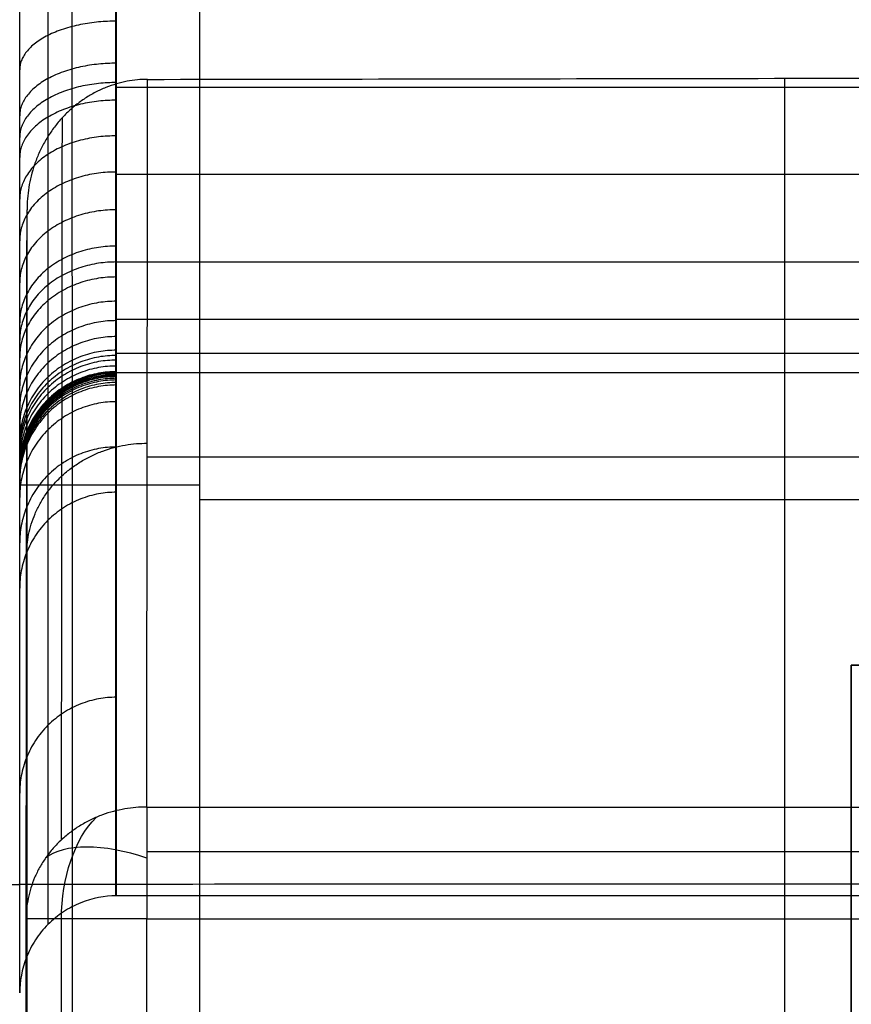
# Model space of a CAD drawing. Header units: millimetres. Extents: x -2558 to -458, y -1100 to -49.
# Tile 76 of 109: x -1508 to -1439, y -185 to -103. Entities that reach past the tile are written whole.
import ezdxf

# ---------------------------------------------------------------- set-up
doc = ezdxf.new("R2010")
doc.units = ezdxf.units.MM
doc.layers.add('patt2$Calque 20', color=7, linetype='Continuous', true_color=0xf24ad7)
doc.layers.add('patt2$SOLIDEE', color=7, linetype='Continuous', true_color=0x3100ff)

msp = doc.modelspace()

# ---------------------------------------------------------------- linework, layer by layer
at = {"layer": 'patt2$Calque 20'}
for p, q in [((-1444.387, -108.277, -350.754), (-1444.384, -275.696, -350.754)), ((-1507.207, -299.496, -350.497), (-1507.211, -119.176, -350.497)), ((-1497.246, -139.687, -273.382), (-1344.993, -139.684, -273.382)), ((-1507.248, -150.619, -273.043), (-1507.245, -315.659, -273.043)), ((-1323.243, -156.957, -240.29), (-1438.851, -156.96, -240.29)), ((-1438.851, -156.96, -311.283), (-1362.847, -156.958, -311.283)), ((-1438.851, -156.96, -240.29), (-1438.851, -156.96, -350.776)), ((-1438.851, -156.96, -240.29), (-1438.847, -338.064, -240.29)), ((-1438.848, -308.427, -295.533), (-1438.851, -156.96, -295.533)), ((-1497.281, -168.735, -201.827), (-586.103, -168.718, -201.827)), ((-1507.264, -1089.121, -205.594), (-1507.28, -178.001, -205.594)), ((-1497.28, -178, -195.589), (-586.103, -177.984, -195.589)), ((-1497.264, -1089.121, -195.589), (-1497.28, -178, -195.589))]:
    msp.add_line(p, q, dxfattribs=at)
at = {"layer": 'patt2$Calque 20', "extrusion": (-0.786631, -1.44744e-05, -0.617424)}
msp.add_arc((177.973, 762.736, 1305.943), 9.928, 90, 147.88613, dxfattribs=at)
at = {"layer": 'patt2$Calque 20', "extrusion": (-0.367298, -0.803797, 0.467976)}
msp.add_arc((-1287.856, -548.672, 596.814), 10, 102.06893, 166.68178, dxfattribs=at)
at = {"layer": 'patt2$Calque 20', "extrusion": (1.84005e-05, -1, -1.63752e-16)}
msp.add_arc((-1497.284, -205.589, 177.973), 10, 90, 180.02803, dxfattribs=at)
at = {"layer": 'patt2$Calque 20'}
msp.add_open_spline([(-1497.209, -108.365, -350.538), (-1497.491, -108.366, -350.537), (-1498.065, -108.393, -350.534), (-1498.931, -108.515, -350.531), (-1499.809, -108.725, -350.527), (-1500.686, -109.028, -350.524), (-1501.551, -109.425, -350.52), (-1502.39, -109.916, -350.517), (-1503.192, -110.498, -350.513), (-1503.942, -111.166, -350.51), (-1504.631, -111.911, -350.508), (-1505.248, -112.722, -350.505), (-1505.785, -113.588, -350.503), (-1506.238, -114.494, -350.501), (-1506.604, -115.427, -350.5), (-1506.882, -116.374, -350.498), (-1507.075, -117.32, -350.498), (-1507.186, -118.254, -350.497), (-1507.211, -118.872, -350.497), (-1507.211, -119.176, -350.497)], degree=3, knots=[-16.342125, -16.342125, -16.342125, -16.342125, -15.496121, -14.621962, -13.720618, -12.793513, -11.842596, -10.870409, -9.880128, -8.875564, -7.861117, -6.841678, -5.822474, -4.808892, -3.806267, -2.819691, -1.85383, -0.912786, 0, 0, 0, 0], dxfattribs=at)
for points, degree in [([(-1497.281, -168.735, -201.827), (-1497.245, -138.55, -276.183), (-1497.209, -108.365, -350.538)], 2), ([(-1497.209, -108.365, -350.538), (-1468.016, -108.316, -350.657), (-1438.823, -108.267, -350.777), (-1409.63, -108.218, -350.896)], 3), ([(-1504.352, -171.448, -202.932), (-1504.317, -141.493, -276.721), (-1504.281, -111.539, -350.509)], 2), ([(-1507.28, -178.001, -205.594), (-1507.246, -148.589, -278.045), (-1507.211, -119.176, -350.497)], 2), ([(-1438.851, -156.96, -350.776), (-1424.24, -156.959, -350.836), (-1409.629, -156.959, -350.896)], 2), ([(-1438.849, -266.705, -350.776), (-1438.85, -211.832, -350.776), (-1438.851, -156.96, -350.776)], 2), ([(-1497.281, -172.415, -197.294), (-1041.692, -172.407, -197.294), (-586.103, -172.399, -197.294)], 2), ([(-1504.336, -1089.121, -198.52), (-1504.345, -633.561, -198.52), (-1504.353, -178.001, -198.52)], 2)]:
    msp.add_open_spline(points, degree=degree, dxfattribs=at)
for points, weights in [([(-1507.245, -147.816, -279.949), (-1507.247, -138.548, -276.187), (-1497.245, -138.55, -276.183)], [1, 0.707041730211, 1]), ([(-1497.281, -168.735, -201.827), (-1507.282, -168.733, -201.832), (-1507.28, -178.001, -205.594)], [1, 0.707041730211, 1]), ([(-1497.281, -168.735, -201.827), (-1497.281, -171.267, -195.589), (-1497.28, -178, -195.589)], [1, 0.829500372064, 1])]:
    msp.add_rational_spline(points, weights, degree=2, dxfattribs=at)
at = {"layer": 'patt2$SOLIDEE'}
msp.add_line((-1492.875, -143.209, 350.564), (-457.875, -143.19, 350.564), dxfattribs=at)
for points, knots in [([(-1499.877, -49.371, 338.106), (-1499.877, -49.376, 338.084), (-1499.877, -49.389, 338.028), (-1499.877, -49.405, 337.991), (-1499.877, -49.435, 337.849), (-1499.877, -49.458, 337.78), (-1499.877, -49.499, 337.613), (-1499.877, -49.572, 337.35), (-1499.877, -49.682, 336.955), (-1499.877, -49.797, 336.566), (-1499.877, -49.894, 336.239), (-1499.877, -49.988, 335.933), (-1499.877, -50.096, 335.581), (-1499.877, -50.258, 335.066), (-1499.877, -50.498, 334.295), (-1499.877, -50.806, 333.363), (-1499.877, -51.273, 331.944), (-1499.877, -52.104, 329.456), (-1499.877, -53.205, 326.218), (-1499.877, -57.869, 312.523), (-1499.876, -63.285, 296.617), (-1499.876, -68.706, 280.696), (-1499.876, -70.576, 275.201), (-1499.876, -71.357, 272.942), (-1499.876, -71.92, 271.438), (-1499.876, -72.281, 270.538), (-1499.876, -72.645, 269.701), (-1499.876, -73.027, 268.921), (-1499.876, -73.371, 268.299), (-1499.876, -73.707, 267.769), (-1499.876, -73.914, 267.47), (-1499.876, -74.106, 267.213), (-1499.876, -74.213, 267.075), (-1499.876, -74.341, 266.918), (-1499.876, -74.488, 266.744), (-1499.876, -74.705, 266.507), (-1499.876, -74.901, 266.307), (-1499.876, -75.049, 266.165), (-1499.876, -75.228, 266), (-1499.876, -75.386, 265.861), (-1499.876, -75.587, 265.692), (-1499.876, -75.781, 265.536), (-1499.876, -76.014, 265.358), (-1499.876, -76.244, 265.188), (-1499.876, -76.601, 264.934), (-1499.876, -76.954, 264.697), (-1499.876, -77.322, 264.46), (-1499.876, -77.646, 264.256), (-1499.876, -77.986, 264.047), (-1499.876, -78.522, 263.725), (-1499.876, -79.204, 263.329), (-1499.876, -80.433, 262.635), (-1499.876, -81.882, 261.844), (-1499.876, -83.567, 260.944), (-1499.876, -85.418, 259.968), (-1499.876, -87.569, 258.845), (-1499.876, -90.847, 257.142), (-1499.876, -94.84, 255.063), (-1499.876, -99.391, 252.648), (-1499.876, -103.472, 250.379), (-1499.876, -106.469, 248.555), (-1499.876, -108.611, 247.118), (-1499.876, -110.666, 245.647), (-1499.876, -113.157, 243.651), (-1499.875, -116.149, 240.822), (-1499.875, -119.232, 237.442), (-1499.875, -121.721, 234.382), (-1499.875, -123.537, 231.92), (-1499.875, -125.105, 229.617), (-1499.875, -126.759, 226.85), (-1499.875, -128.376, 223.6), (-1499.875, -129.734, 220.377), (-1499.875, -130.656, 217.776), (-1499.875, -131.282, 215.751), (-1499.875, -131.731, 214.131), (-1499.875, -132.19, 212.149), (-1499.875, -132.497, 210.418), (-1499.875, -132.672, 209.276), (-1499.875, -132.718, 208.966), (-1499.875, -132.772, 208.578), (-1499.875, -132.849, 207.965), (-1499.875, -132.941, 207.178), (-1499.875, -133.046, 206.269), (-1499.875, -133.166, 205.197), (-1499.875, -133.328, 203.745), (-1499.875, -133.512, 202.074), (-1499.875, -134.115, 196.553), (-1499.875, -135.905, 179.983), (-1499.875, -138.868, 152.364), (-1499.875, -147.043, 76.036), (-1499.875, -159.45, -39.965), (-1499.874, -170.61, -144.29), (-1499.874, -176.102, -195.637)], [0.567328, 0.567328, 0.567328, 0.567328, 0.603229, 0.668757, 0.734286, 0.814779, 0.895272, 1.056259, 1.461151, 1.866043, 2.108356, 2.350668, 2.730042, 3.109416, 3.868164, 4.945091, 6.022017, 8.235511, 12.686572, 16.211924, 51.665423, 63.086293, 66.666348, 69.094035, 69.974609, 70.771529, 71.414904, 71.850832, 72.193286, 72.303149, 72.413012, 72.448508, 72.484005, 72.502006, 72.520007, 72.532312, 72.544617, 72.570732, 72.596847, 72.651364, 72.705882, 72.808855, 72.911828, 73.070958, 73.230088, 73.640823, 73.903297, 74.165771, 74.509534, 74.853297, 75.714424, 76.57555, 78.728028, 80.4308, 82.133572, 84.886697, 87.639821, 93.204359, 98.4804, 103.377043, 107.862593, 110.038631, 112.091605, 116.496562, 121.251473, 126.408237, 131.676976, 134.168215, 136.7021, 141.262433, 145.424679, 149.307645, 153.143559, 154.844823, 156.535315, 159.100682, 162.132179, 162.618272, 162.926986, 163.2357, 164.180629, 164.953908, 165.727188, 166.979833, 168.232478, 170.137487, 172.042495, 184.92836, 220.155011, 255.381662, 415.225601, 570.143793, 570.143793, 570.143793, 570.143793]), ([(-1499.82, -49.37, 338.105), (-1499.82, -49.374, 338.084), (-1499.82, -49.388, 338.028), (-1499.82, -49.403, 337.991), (-1499.82, -49.433, 337.849), (-1499.82, -49.457, 337.78), (-1499.82, -49.497, 337.613), (-1499.82, -49.571, 337.349), (-1499.82, -49.681, 336.955), (-1499.82, -49.796, 336.566), (-1499.82, -49.893, 336.239), (-1499.82, -49.986, 335.933), (-1499.82, -50.095, 335.581), (-1499.82, -50.257, 335.066), (-1499.82, -50.497, 334.295), (-1499.82, -50.804, 333.363), (-1499.82, -51.271, 331.944), (-1499.82, -52.103, 329.456), (-1499.82, -53.203, 326.217), (-1499.82, -57.868, 312.522), (-1499.819, -63.283, 296.617), (-1499.819, -68.705, 280.696), (-1499.819, -70.575, 275.201), (-1499.819, -71.355, 272.941), (-1499.819, -71.918, 271.438), (-1499.819, -72.279, 270.538), (-1499.819, -72.644, 269.701), (-1499.819, -73.025, 268.921), (-1499.819, -73.37, 268.299), (-1499.819, -73.706, 267.769), (-1499.819, -73.912, 267.47), (-1499.819, -74.104, 267.213), (-1499.819, -74.212, 267.075), (-1499.819, -74.34, 266.917), (-1499.819, -74.487, 266.744), (-1499.819, -74.704, 266.506), (-1499.819, -74.9, 266.306), (-1499.819, -75.047, 266.165), (-1499.819, -75.226, 265.999), (-1499.819, -75.385, 265.86), (-1499.819, -75.586, 265.692), (-1499.819, -75.78, 265.536), (-1499.819, -76.012, 265.357), (-1499.819, -76.243, 265.188), (-1499.819, -76.6, 264.934), (-1499.819, -76.953, 264.697), (-1499.819, -77.321, 264.459), (-1499.819, -77.644, 264.255), (-1499.819, -77.985, 264.046), (-1499.819, -78.52, 263.725), (-1499.819, -79.202, 263.328), (-1499.819, -80.432, 262.634), (-1499.819, -81.881, 261.844), (-1499.819, -83.566, 260.944), (-1499.819, -85.416, 259.968), (-1499.819, -87.568, 258.845), (-1499.819, -90.846, 257.142), (-1499.819, -94.839, 255.063), (-1499.819, -99.39, 252.647), (-1499.819, -103.471, 250.379), (-1499.819, -106.468, 248.555), (-1499.819, -108.61, 247.117), (-1499.819, -110.664, 245.647), (-1499.819, -113.156, 243.651), (-1499.818, -116.148, 240.822), (-1499.818, -119.231, 237.442), (-1499.818, -121.72, 234.382), (-1499.818, -123.536, 231.919), (-1499.818, -125.104, 229.617), (-1499.818, -126.758, 226.85), (-1499.818, -128.375, 223.599), (-1499.818, -129.733, 220.376), (-1499.818, -130.655, 217.776), (-1499.818, -131.281, 215.751), (-1499.818, -131.73, 214.131), (-1499.818, -132.189, 212.149), (-1499.818, -132.496, 210.418), (-1499.818, -132.671, 209.275), (-1499.818, -132.717, 208.965), (-1499.818, -132.771, 208.577), (-1499.818, -132.848, 207.965), (-1499.818, -132.94, 207.178), (-1499.818, -133.044, 206.269), (-1499.818, -133.165, 205.196), (-1499.818, -133.327, 203.744), (-1499.818, -133.511, 202.074), (-1499.818, -134.114, 196.553), (-1499.818, -135.904, 179.983), (-1499.818, -138.867, 152.364), (-1499.818, -147.042, 76.036), (-1499.818, -159.449, -39.965), (-1499.817, -170.61, -144.29), (-1499.817, -176.102, -195.637)], [0.567328, 0.567328, 0.567328, 0.567328, 0.603229, 0.668757, 0.734286, 0.814779, 0.895272, 1.056259, 1.461151, 1.866043, 2.108356, 2.350668, 2.730042, 3.109416, 3.868164, 4.945091, 6.022017, 8.235511, 12.686572, 16.211924, 51.665423, 63.086293, 66.666348, 69.094035, 69.974609, 70.771529, 71.414904, 71.850832, 72.193286, 72.303149, 72.413012, 72.448508, 72.484005, 72.502006, 72.520007, 72.532312, 72.544617, 72.570732, 72.596847, 72.651364, 72.705882, 72.808855, 72.911828, 73.070958, 73.230088, 73.640823, 73.903297, 74.165771, 74.509534, 74.853297, 75.714424, 76.57555, 78.728028, 80.4308, 82.133572, 84.886697, 87.639821, 93.204359, 98.4804, 103.377043, 107.862593, 110.038631, 112.091605, 116.496562, 121.251473, 126.408237, 131.676976, 134.168215, 136.7021, 141.262433, 145.424679, 149.307645, 153.143559, 154.844823, 156.535315, 159.100682, 162.132179, 162.618272, 162.926986, 163.2357, 164.180629, 164.953908, 165.727188, 166.979833, 168.232478, 170.137487, 172.042495, 184.92836, 220.155011, 255.381662, 415.225601, 570.143793, 570.143793, 570.143793, 570.143793]), ([(-1507.817, -184.148, -195.637), (-1507.817, -178.625, -144.007), (-1507.818, -167.435, -39.398), (-1507.818, -154.997, 76.887), (-1507.818, -146.821, 153.216), (-1507.818, -143.858, 180.837), (-1507.818, -142.068, 197.414), (-1507.818, -141.463, 202.946), (-1507.818, -141.278, 204.623), (-1507.818, -141.116, 206.084), (-1507.818, -140.994, 207.17), (-1507.818, -140.887, 208.097), (-1507.818, -140.79, 208.922), (-1507.818, -140.707, 209.593), (-1507.818, -140.635, 210.109), (-1507.818, -140.581, 210.472), (-1507.818, -140.388, 211.733), (-1507.818, -140.035, 213.731), (-1507.818, -139.487, 216.098), (-1507.818, -138.956, 218.011), (-1507.818, -138.245, 220.314), (-1507.818, -137.194, 223.274), (-1507.818, -135.656, 226.925), (-1507.818, -133.785, 230.691), (-1507.818, -131.858, 233.914), (-1507.818, -130.059, 236.555), (-1507.818, -128.021, 239.316), (-1507.818, -125.302, 242.657), (-1507.818, -121.893, 246.399), (-1507.818, -118.425, 249.684), (-1507.818, -115.505, 252.021), (-1507.819, -113.164, 253.696), (-1507.819, -110.752, 255.315), (-1507.819, -107.458, 257.317), (-1507.819, -103.187, 259.689), (-1507.819, -98.553, 262.149), (-1507.819, -94.534, 264.241), (-1507.819, -91.259, 265.943), (-1507.819, -89.129, 267.055), (-1507.819, -87.313, 268.012), (-1507.819, -85.679, 268.885), (-1507.819, -84.299, 269.638), (-1507.819, -83.174, 270.273), (-1507.819, -82.579, 270.619), (-1507.819, -82.136, 270.885), (-1507.819, -81.866, 271.051), (-1507.819, -81.621, 271.205), (-1507.819, -81.359, 271.375), (-1507.819, -81.129, 271.53), (-1507.819, -80.931, 271.67), (-1507.819, -80.818, 271.754), (-1507.819, -80.722, 271.828), (-1507.819, -80.654, 271.882), (-1507.819, -80.6, 271.928), (-1507.819, -80.566, 271.958), (-1507.819, -80.54, 271.982), (-1507.819, -80.525, 271.997), (-1507.819, -80.513, 272.009), (-1507.819, -80.503, 272.019), (-1507.819, -80.493, 272.032), (-1507.819, -80.478, 272.05), (-1507.819, -80.459, 272.073), (-1507.819, -80.423, 272.122), (-1507.819, -80.375, 272.192), (-1507.819, -80.274, 272.35), (-1507.819, -80.129, 272.608), (-1507.819, -79.92, 273.033), (-1507.819, -79.669, 273.606), (-1507.819, -79.38, 274.324), (-1507.819, -78.899, 275.605), (-1507.819, -78.149, 277.776), (-1507.819, -76.278, 283.275), (-1507.819, -70.856, 299.196), (-1507.819, -65.442, 315.099), (-1507.819, -60.774, 328.803), (-1507.819, -59.681, 332.019), (-1507.82, -58.895, 334.371), (-1507.82, -58.583, 335.318), (-1507.82, -58.503, 335.564)], [-570.999538, -570.999538, -570.999538, -570.999538, -415.225601, -255.381662, -220.155011, -184.92836, -172.042495, -170.137487, -168.232478, -166.979833, -165.727188, -164.953908, -164.180629, -163.2357, -162.926986, -162.618272, -162.132179, -159.100682, -156.535315, -154.844823, -153.143559, -149.307645, -145.424679, -141.262433, -136.7021, -134.168215, -131.676976, -126.408237, -121.251473, -116.496562, -112.091605, -110.038631, -107.862593, -103.377043, -98.4804, -93.204359, -87.639821, -84.886697, -82.133572, -80.4308, -78.728028, -76.57555, -75.714424, -74.853297, -74.509534, -74.165771, -73.903297, -73.640823, -73.230088, -73.070958, -72.911828, -72.808855, -72.705882, -72.651364, -72.596847, -72.570732, -72.544617, -72.532312, -72.520007, -72.502006, -72.484005, -72.448508, -72.413012, -72.303149, -72.193286, -71.850832, -71.414904, -70.771529, -69.974609, -69.094035, -66.666348, -63.086293, -51.665423, -16.211924, -12.686572, -8.235511, -6.022017, -5.245713, -5.245713, -5.245713, -5.245713]), ([(-1499.817, -176.102, -195.637), (-1500.76, -176.11, -195.708), (-1501.777, -176.288, -195.761), (-1503.254, -176.881, -195.805), (-1503.738, -177.132, -195.814), (-1504.652, -177.734, -195.821), (-1505.084, -178.086, -195.819), (-1505.865, -178.87, -195.807), (-1506.214, -179.302, -195.797), (-1506.812, -180.219, -195.77), (-1507.061, -180.704, -195.754), (-1507.645, -182.184, -195.704), (-1507.817, -183.203, -195.666), (-1507.817, -184.148, -195.637)], [0, 0, 0, 0, 0.329042, 0.329042, 0.493563, 0.493563, 0.658084, 0.658084, 0.822605, 0.822605, 0.987126, 0.987126, 1.316169, 1.316169, 1.316169, 1.316169])]:
    msp.add_open_spline(points, degree=3, knots=knots, dxfattribs=at)
msp.add_rational_spline([(-1505.476, -52.388, 336.101), (-1505.476, -52.409, 336.033), (-1505.476, -52.51, 335.712), (-1505.476, -52.726, 335.021), (-1505.476, -53.031, 334.091), (-1505.476, -53.495, 332.683), (-1505.476, -54.322, 330.207), (-1505.476, -55.421, 326.975), (-1505.476, -60.086, 313.277), (-1505.476, -65.501, 297.372), (-1505.476, -70.923, 281.451), (-1505.476, -72.793, 275.955), (-1505.476, -73.565, 273.722), (-1505.476, -74.104, 272.283), (-1505.476, -74.444, 271.437), (-1505.476, -74.775, 270.677), (-1505.476, -75.106, 270.001), (-1505.476, -75.392, 269.485), (-1505.476, -75.659, 269.064), (-1505.476, -75.82, 268.833), (-1505.476, -75.966, 268.636), (-1505.476, -76.047, 268.532), (-1505.476, -76.142, 268.415), (-1505.476, -76.249, 268.289), (-1505.476, -76.405, 268.118), (-1505.476, -76.547, 267.973), (-1505.476, -76.656, 267.868), (-1505.476, -76.79, 267.745), (-1505.476, -76.913, 267.638), (-1505.476, -77.07, 267.505), (-1505.476, -77.228, 267.379), (-1505.476, -77.42, 267.231), (-1505.476, -77.616, 267.086), (-1505.476, -77.926, 266.866), (-1505.476, -78.244, 266.653), (-1505.476, -78.58, 266.435), (-1505.476, -78.881, 266.246), (-1505.476, -79.201, 266.049), (-1505.476, -79.709, 265.744), (-1505.476, -80.366, 265.362), (-1505.476, -81.564, 264.686), (-1505.476, -82.994, 263.906), (-1505.476, -84.663, 263.014), (-1505.476, -86.504, 262.044), (-1505.476, -88.649, 260.924), (-1505.476, -91.926, 259.221), (-1505.476, -95.927, 257.138), (-1505.476, -100.502, 254.71), (-1505.476, -104.639, 252.411), (-1505.475, -107.723, 250.535), (-1505.475, -109.944, 249.044), (-1505.475, -112.082, 247.514), (-1505.475, -114.699, 245.418), (-1505.475, -117.83, 242.455), (-1505.475, -121.009, 238.969), (-1505.475, -123.566, 235.827), (-1505.475, -125.447, 233.277), (-1505.475, -127.082, 230.875), (-1505.475, -128.816, 227.975), (-1505.475, -130.507, 224.573), (-1505.475, -131.918, 221.225), (-1505.475, -132.878, 218.519), (-1505.475, -133.529, 216.413), (-1505.475, -134.002, 214.707), (-1505.475, -134.487, 212.612), (-1505.475, -134.808, 210.803), (-1505.475, -134.988, 209.626), (-1505.475, -135.037, 209.3), (-1505.475, -135.095, 208.875), (-1505.475, -135.174, 208.245), (-1505.475, -135.268, 207.447), (-1505.475, -135.373, 206.533), (-1505.475, -135.494, 205.457), (-1505.475, -135.656, 204.002), (-1505.475, -135.84, 202.329), (-1505.475, -136.444, 196.805), (-1505.475, -138.233, 180.233), (-1505.475, -141.197, 152.613), (-1505.475, -149.372, 76.285), (-1505.474, -161.795, -39.858), (-1505.474, -172.97, -144.325), (-1505.474, -178.478, -195.813)], [0.853553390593, 0.853553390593, 0.853553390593, 0.85355339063, 0.853553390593, 0.853553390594, 0.853553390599, 0.853553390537, 0.853553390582, 0.853553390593, 0.853553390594, 0.853553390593, 0.853553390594, 0.853553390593, 0.853553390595, 0.853553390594, 0.853553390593, 0.853553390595, 0.853553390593, 0.853553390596, 0.853553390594, 0.853553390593, 0.853553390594, 0.853553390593, 0.853553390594, 0.853553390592, 0.853553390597, 0.853553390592, 0.853553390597, 0.853553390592, 0.853553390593, 0.853553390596, 0.853553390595, 0.853553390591, 0.853553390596, 0.853553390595, 0.853553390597, 0.853553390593, 0.853553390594, 0.853553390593, 0.853553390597, 0.853553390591, 0.853553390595, 0.853553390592, 0.853553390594, 0.853553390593, 0.853553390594, 0.85355339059, 0.853553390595, 0.853553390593, 0.853553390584, 0.853553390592, 0.853553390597, 0.853553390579, 0.853553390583, 0.853553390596, 0.853553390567, 0.85355339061, 0.853553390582, 0.853553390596, 0.853553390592, 0.853553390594, 0.853553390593, 0.853553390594, 0.853553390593, 0.853553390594, 0.853553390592, 0.853553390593, 0.853553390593, 0.853553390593, 0.853553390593, 0.853553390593, 0.853553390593, 0.853553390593, 0.853553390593, 0.853553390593, 0.853553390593, 0.853553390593, 0.853553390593, 0.853553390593, 0.853553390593, 0.853553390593], degree=3, knots=[2.906521, 2.906521, 2.906521, 2.906521, 3.109416, 3.868164, 4.945091, 6.022017, 8.235511, 12.686572, 16.211924, 51.665423, 63.086293, 66.666348, 69.094035, 69.974609, 70.771529, 71.414904, 71.850832, 72.193286, 72.303149, 72.413012, 72.448508, 72.484005, 72.502006, 72.520007, 72.532312, 72.544617, 72.570732, 72.596847, 72.651364, 72.705882, 72.808855, 72.911828, 73.070958, 73.230088, 73.640823, 73.903297, 74.165771, 74.509534, 74.853297, 75.714424, 76.57555, 78.728028, 80.4308, 82.133572, 84.886697, 87.639821, 93.204359, 98.4804, 103.377043, 107.862593, 110.038631, 112.091605, 116.496562, 121.251473, 126.408237, 131.676976, 134.168215, 136.7021, 141.262433, 145.424679, 149.307645, 153.143559, 154.844823, 156.535315, 159.100682, 162.132179, 162.618272, 162.926986, 163.2357, 164.180629, 164.953908, 165.727188, 166.979833, 168.232478, 170.137487, 172.042495, 184.92836, 220.155011, 255.381662, 415.225601, 570.571666, 570.571666, 570.571666, 570.571666], dxfattribs=at)
for points, degree in [([(-1503.483, -53.574, 346.17), (-1503.482, -110.824, 346.17), (-1503.481, -168.075, 346.17), (-1503.48, -225.326, 346.17)], 3), ([(-1492.874, -216.748, 350.564), (-1492.875, -163.514, 350.564), (-1492.876, -110.28, 350.564), (-1492.877, -57.047, 350.564)], 3), ([(-1499.876, -109.001, 246.833), (-1009.287, -108.992, 246.833), (-518.699, -108.983, 246.833)], 2), ([(-1499.875, -116.237, 240.653), (-1012.906, -116.228, 240.653), (-525.936, -116.219, 240.653)], 2), ([(-1499.875, -123.512, 231.929), (-1016.543, -123.504, 231.929), (-533.211, -123.495, 231.929)], 2), ([(-1499.875, -128.247, 223.787), (-1018.911, -128.239, 223.787), (-537.946, -128.23, 223.787)], 2), ([(-1499.875, -131.08, 216.394), (-1020.327, -131.071, 216.394), (-540.778, -131.063, 216.394)], 2), ([(-1499.875, -132.681, 209.212), (-1021.127, -132.672, 209.212), (-542.379, -132.663, 209.212)], 2), ([(-2430.889, -175.147, -195.637), (-1969.349, -175.147, -195.637), (-1507.81, -175.147, -195.637)], 2), ([(-584.805, -175.13, -195.637), (-1046.345, -175.138, -195.637), (-1507.884, -175.147, -195.637)], 2), ([(-1507.82, -176.102, -195.637), (-1507.815, -175.625, -195.637), (-1507.81, -175.147, -195.637)], 2), ([(-585.8, -176.085, -195.637), (-1042.837, -176.094, -195.637), (-1499.874, -176.102, -195.637)], 2)]:
    msp.add_open_spline(points, degree=degree, dxfattribs=at)
for points, weights in [([(-1499.819, -103.536, 250.308), (-1507.819, -103.536, 250.308), (-1507.819, -107.562, 257.221)], [1, 0.707106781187, 1]), ([(-1499.819, -107.026, 248.169), (-1507.819, -107.026, 248.169), (-1507.819, -111.385, 254.877)], [1, 0.70710678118, 1]), ([(-1499.819, -108.631, 247.091), (-1507.819, -108.632, 247.091), (-1507.819, -113.192, 253.664)], [1, 0.707106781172, 1]), ([(-1499.819, -110.094, 246.042), (-1507.819, -110.095, 246.042), (-1507.818, -114.86, 252.468)], [1, 0.70710678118, 1]), ([(-1499.819, -113.05, 243.671), (-1507.819, -113.05, 243.671), (-1507.818, -118.296, 249.712)], [1, 0.707106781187, 1]), ([(-1499.818, -116.05, 240.844), (-1507.818, -116.05, 240.844), (-1507.818, -121.755, 246.452)], [1, 0.707106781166, 1]), ([(-1499.818, -119.181, 237.431), (-1507.818, -119.182, 237.431), (-1507.818, -125.241, 242.654)], [1, 0.707106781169, 1]), ([(-1499.818, -122.197, 233.716), (-1507.818, -122.197, 233.716), (-1507.818, -128.561, 238.563)], [1, 0.707106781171, 1]), ([(-1499.818, -123.513, 231.928), (-1507.818, -123.513, 231.928), (-1507.818, -130.038, 236.557)], [1, 0.707106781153, 1]), ([(-1499.818, -124.757, 230.099), (-1507.818, -124.757, 230.099), (-1507.818, -131.463, 234.462)], [1, 0.70710678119, 1]), ([(-1499.818, -126.772, 226.723), (-1507.818, -126.772, 226.723), (-1507.818, -133.799, 230.547)], [1, 0.70710678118, 1]), ([(-1499.818, -128.38, 223.498), (-1507.818, -128.381, 223.498), (-1507.818, -135.657, 226.823)], [1, 0.707106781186, 1]), ([(-1499.818, -129.706, 220.354), (-1507.818, -129.706, 220.354), (-1507.818, -137.165, 223.246)], [1, 0.707106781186, 1]), ([(-1499.818, -130.834, 217.175), (-1507.818, -130.834, 217.175), (-1507.818, -138.448, 219.631)], [1, 0.707106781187, 1]), ([(-1499.818, -131.272, 215.755), (-1507.818, -131.272, 215.755), (-1507.818, -138.949, 218.006)], [1, 0.707106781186, 1]), ([(-1499.818, -131.655, 214.369), (-1507.818, -131.655, 214.369), (-1507.818, -139.4, 216.376)], [1, 0.707106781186, 1]), ([(-1499.818, -132.145, 212.261), (-1507.818, -132.145, 212.261), (-1507.818, -139.98, 213.878)], [1, 0.707106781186, 1]), ([(-1499.818, -132.612, 209.657), (-1507.818, -132.613, 209.657), (-1507.818, -140.516, 210.894)], [1, 0.707106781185, 1]), ([(-1499.818, -132.678, 209.228), (-1507.818, -132.678, 209.228), (-1507.818, -140.59, 210.414)], [1, 0.707106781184, 1]), ([(-1499.818, -132.716, 208.97), (-1507.818, -132.716, 208.97), (-1507.818, -140.635, 210.109)], [1, 0.707106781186, 1]), ([(-1499.818, -132.749, 208.731), (-1507.818, -132.75, 208.731), (-1507.818, -140.677, 209.803)], [1, 0.707106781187, 1]), ([(-1499.818, -132.854, 207.906), (-1507.818, -132.854, 207.906), (-1507.818, -140.796, 208.865)], [1, 0.707106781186, 1]), ([(-1499.818, -132.94, 207.174), (-1507.818, -132.94, 207.174), (-1507.818, -140.887, 208.097)], [1, 0.707106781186, 1]), ([(-1499.818, -133.026, 206.424), (-1507.818, -133.027, 206.424), (-1507.818, -140.975, 207.329)], [1, 0.707106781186, 1]), ([(-1499.818, -133.165, 205.195), (-1507.818, -133.165, 205.195), (-1507.818, -141.116, 206.084)], [1, 0.707106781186, 1]), ([(-1499.818, -133.303, 203.959), (-1507.818, -133.303, 203.959), (-1507.818, -141.254, 204.839)], [1, 0.707106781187, 1]), ([(-1499.818, -133.51, 202.073), (-1507.818, -133.511, 202.073), (-1507.818, -141.463, 202.946)], [1, 0.707106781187, 1]), ([(-1499.818, -133.717, 200.184), (-1507.818, -133.717, 200.184), (-1507.818, -141.67, 201.052)], [1, 0.707106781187, 1]), ([(-1499.818, -135.104, 187.384), (-1507.818, -135.104, 187.384), (-1507.818, -143.058, 188.241)], [1, 0.707106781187, 1]), ([(-1499.818, -138.866, 152.363), (-1507.818, -138.866, 152.363), (-1507.818, -146.82, 153.216)], [1, 0.707106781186, 1]), ([(-1507.875, -142.002, 335.564), (-1507.875, -142.002, 350.564), (-1492.875, -142.002, 350.564)], [1, 0.707106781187, 1]), ([(-1499.818, -142.618, 117.338), (-1507.818, -142.618, 117.338), (-1507.818, -150.573, 118.19)], [1, 0.707106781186, 1]), ([(-1499.818, -159.625, -41.598), (-1507.818, -159.625, -41.598), (-1507.818, -167.579, -40.747)], [1, 0.707106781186, 1])]:
    msp.add_rational_spline(points, weights, degree=2, dxfattribs=at)

doc.saveas('drawing.dxf')
